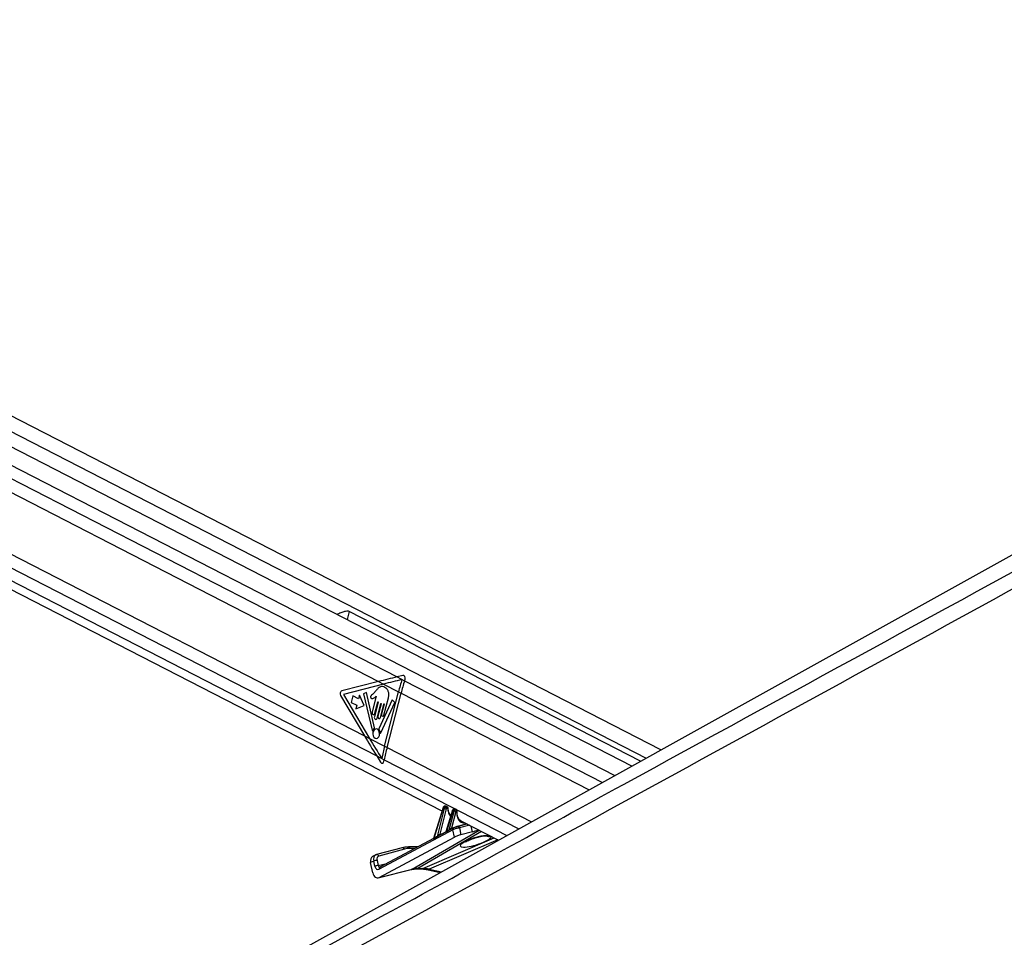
# Model space of a CAD drawing. Header units: millimetres. Extents: x 20 to 22981, y 40 to 19992.
# Tile 41 of 120: x 7612 to 8444, y 7129 to 7905. Entities that reach past the tile are written whole.
import ezdxf

# ---------------------------------------------------------------- set-up
doc = ezdxf.new("R2010")
doc.units = ezdxf.units.MM
doc.header["$LTSCALE"] = 2

msp = doc.modelspace()

# ---------------------------------------------------------------- linework, layer by layer
at = {"color": 7, "linetype": 'Continuous', "lineweight": 25}
for p, q in [((8153.66, 7287.66), (6952.67, 7904.86)), ((8129.24, 7274.09), (6938.61, 7885.97)), ((6923.57, 7773.2), (7968.68, 7236.12)), ((8941.41, 7725.21), (7181.83, 6747.85)), ((7183.64, 7721.39), (7915.04, 7345.51)), ((7176.98, 7672.86), (7903.1, 7299.7)), ((8136.54, 7278.14), (7890.22, 7404.73)), ((7935.63, 7350.64), (7930.77, 7349.45)), ((7915.04, 7345.51), (7884, 7337.61)), ((7919.34, 7343.31), (7885.38, 7334.66)), ((7915.04, 7345.51), (7919.34, 7343.31)), ((7919.34, 7343.31), (7931.94, 7336.83)), ((7930.77, 7349.45), (7937.07, 7346.21)), ((7937.07, 7346.21), (7937.45, 7347.41)), ((7882.98, 7333.65), (7903.1, 7299.7)), ((7885.38, 7334.66), (7907.41, 7297.49)), ((7893.24, 7333.52), (7891.8, 7327.91)), ((7898.11, 7331.01), (7893.24, 7333.52)), ((7898.91, 7334.12), (7898.11, 7331.01)), ((7903, 7325.33), (7898.91, 7334.12)), ((7904.79, 7336.31), (7902.28, 7335.09)), ((7902.28, 7335.09), (7909.74, 7304.36)), ((7911.76, 7306.37), (7904.79, 7336.31)), ((7913.32, 7338.22), (7910.57, 7335.19)), ((7920.15, 7290.94), (7931.94, 7336.83)), ((7922.31, 7289.83), (7934.1, 7335.72)), ((7931.94, 7336.83), (7934.1, 7335.72)), ((7891.8, 7327.91), (7896.67, 7325.41)), ((7896.67, 7325.41), (7895.87, 7322.31)), ((7895.87, 7322.31), (7903, 7325.33)), ((7913.15, 7333.15), (7909.74, 7319.89)), ((7914.73, 7328.01), (7911.58, 7315.76)), ((7912.02, 7318.72), (7914.44, 7328.15)), ((7913.86, 7314.59), (7917, 7326.84)), ((7917.29, 7326.69), (7914.61, 7316.26)), ((7926.47, 7329.96), (7915.37, 7305.6)), ((7916.6, 7315.23), (7919.48, 7326.47)), ((7917.05, 7302.12), (7928.77, 7327.86)), ((7919.77, 7326.33), (7917.66, 7318.1)), ((7919.65, 7317.08), (7923.42, 7331.76)), ((7928.77, 7327.86), (7926.47, 7329.96)), ((7903.1, 7299.7), (7907.41, 7297.49)), ((7907.41, 7297.49), (7920.15, 7290.94)), ((7920.15, 7290.94), (7922.31, 7289.83)), ((7913.5, 7282.62), (7916.8, 7277.35)), ((7913.5, 7282.62), (7919.89, 7279.34)), ((7919.63, 7278.08), (7919.89, 7279.34)), ((7969.58, 7239), (7961.41, 7212.79)), ((7969.84, 7238.74), (7961.77, 7212.85)), ((7964.9, 7214.63), (7970.91, 7238.18)), ((7972.29, 7237.84), (7966.84, 7216.5)), ((7970.91, 7238.18), (7969.84, 7238.74)), ((7971.64, 7240.15), (7971.02, 7240.15)), ((7971.26, 7240.09), (7972.31, 7239.55)), ((7971.88, 7240.09), (7971.26, 7240.09)), ((7972.94, 7239.55), (7971.88, 7240.09)), ((7977.66, 7236.76), (7971.98, 7218.55)), ((7973.26, 7239.47), (7972.2, 7240.02)), ((7972.31, 7239.55), (7972.94, 7239.55)), ((7977.91, 7236.49), (7972.4, 7218.81)), ((7973.37, 7238.3), (7972.74, 7238.3)), ((7974.87, 7220.17), (7978.91, 7235.98)), ((7980.28, 7235.64), (7976.72, 7221.72)), ((7978.91, 7235.98), (7977.91, 7236.49)), ((7979.37, 7237.91), (7979.09, 7237.91)), ((7979.33, 7237.85), (7980.31, 7237.35)), ((7979.61, 7237.85), (7979.33, 7237.85)), ((7980.59, 7237.35), (7979.61, 7237.85)), ((7980.91, 7237.27), (7979.94, 7237.77)), ((7980.31, 7237.35), (7980.59, 7237.35)), ((7981.02, 7236.1), (7980.74, 7236.1)), ((7984.13, 7228.18), (8016.57, 7211.51)), ((7977.94, 7220.18), (7915.57, 7186.88)), ((7971.82, 7218.33), (7966.91, 7215.71)), ((7978.43, 7221.86), (7976.4, 7220.77)), ((7979.26, 7213.95), (7977.94, 7220.18)), ((7978.43, 7221.86), (7978.63, 7221.93)), ((7981.56, 7223.08), (7981.31, 7222.98)), ((7989.97, 7225.18), (7981.56, 7223.08)), ((7983.38, 7221.79), (7984.6, 7216.04)), ((7994.49, 7218.51), (7984.6, 7216.04)), ((7915.6, 7179.97), (7979.26, 7213.95)), ((7961.4, 7212.76), (7916.06, 7188.56)), ((7935.09, 7205.07), (7913.41, 7199.19)), ((7936.94, 7203.8), (7915.27, 7197.92)), ((7948.32, 7205.78), (7940.48, 7205.78)), ((7911.07, 7193.81), (7908.41, 7192.5)), ((7910.27, 7183.74), (7908.41, 7192.5)), ((7912.72, 7198.93), (7910.05, 7197.61)), ((7912.01, 7189.39), (7911.07, 7193.81)), ((7913.21, 7199.12), (7913.41, 7199.19)), ((7913.85, 7194.38), (7914.78, 7189.97)), ((7914.85, 7179.68), (7942.7, 7186.64)), ((7915.6, 7179.97), (7943.45, 7186.93)), ((7916.06, 7188.56), (7916.04, 7188.55)), ((7946.84, 7187.13), (7951.18, 7187.13)), ((7948.24, 7187.47), (7952.58, 7187.47)), ((7955.8, 7186.6), (7967.17, 7184.07))]:
    msp.add_line(p, q, dxfattribs=at)
at = {"color": 8, "linetype": 'Continuous', "lineweight": 25}
for p, q in [((6940.81, 7897.75), (8141.32, 7280.8)), ((6943.37, 7867.99), (8114.71, 7266.02)), ((6943.84, 7856.64), (7930.77, 7349.45)), ((6935.06, 7785.45), (7913.5, 7282.62)), ((6929.17, 7777.89), (8023.64, 7215.44)), ((7890.22, 7404.73), (7888.45, 7397.84)), ((7937.07, 7346.21), (8104.33, 7260.26)), ((7934.1, 7335.72), (8093.09, 7254.01)), ((7922.31, 7289.83), (8044.51, 7227.03)), ((7919.89, 7279.34), (8033.54, 7220.94)), ((7976.72, 7221.72), (7989.59, 7225.37)), ((7943.45, 7186.93), (8000.19, 7219.92)), ((8002.24, 7218.87), (7948.24, 7187.47)), ((7966.84, 7216.5), (7970.19, 7217.46)), ((7992.24, 7224.01), (7983.38, 7221.79)), ((7994.49, 7218.51), (7993.46, 7223.38)), ((7952.58, 7187.47), (8012.95, 7213.36)), ((8015.92, 7211.84), (7957.85, 7186.93)), ((8001.41, 7214.85), (8001.22, 7214.58)), ((7945.8, 7204.44), (7941.82, 7204.44)), ((7914.78, 7189.97), (7922.15, 7191.81)), ((7943.45, 7186.93), (7942.7, 7186.64)), ((7957.85, 7186.93), (7968.18, 7184.63))]:
    msp.add_line(p, q, dxfattribs=at)
at = {"color": 7, "linetype": 'Continuous', "lineweight": 25, "flags": 128}
for points in [[(7914.44, 7328.15), (7914.47, 7328.23), (7914.52, 7328.27), (7914.58, 7328.29), (7914.64, 7328.28), (7914.69, 7328.24), (7914.72, 7328.17), (7914.74, 7328.09), (7914.73, 7328.01)], [(7917, 7326.84), (7917.03, 7326.91), (7917.08, 7326.96), (7917.14, 7326.98), (7917.2, 7326.97), (7917.25, 7326.92), (7917.28, 7326.86), (7917.3, 7326.77), (7917.29, 7326.69)], [(7919.48, 7326.47), (7919.51, 7326.55), (7919.56, 7326.59), (7919.62, 7326.61), (7919.68, 7326.6), (7919.73, 7326.56), (7919.76, 7326.49), (7919.78, 7326.41), (7919.77, 7326.33)], [(7909.74, 7319.89), (7909.67, 7319.23), (7909.79, 7318.58), (7910.06, 7318.05), (7910.47, 7317.7), (7910.94, 7317.6), (7911.39, 7317.76), (7911.77, 7318.15), (7912.02, 7318.72)], [(7917.66, 7318.1), (7917.59, 7317.53), (7917.69, 7316.96), (7917.94, 7316.49), (7918.29, 7316.18), (7918.7, 7316.09), (7919.1, 7316.23), (7919.43, 7316.58), (7919.65, 7317.08)], [(7911.58, 7315.76), (7911.51, 7315.1), (7911.62, 7314.45), (7911.9, 7313.92), (7912.3, 7313.57), (7912.77, 7313.47), (7913.23, 7313.63), (7913.61, 7314.02), (7913.86, 7314.59)], [(7914.61, 7316.26), (7914.54, 7315.68), (7914.64, 7315.11), (7914.89, 7314.64), (7915.24, 7314.34), (7915.65, 7314.25), (7916.05, 7314.39), (7916.38, 7314.73), (7916.6, 7315.23)], [(7909.74, 7304.36), (7909.78, 7304.26), (7909.83, 7304.18), (7909.9, 7304.12), (7909.97, 7304.09), (7910.05, 7304.09), (7910.13, 7304.12), (7910.2, 7304.18), (7910.25, 7304.26)], [(7912.11, 7297.58), (7913.22, 7297.34), (7914.31, 7297.71), (7915.22, 7298.66), (7915.81, 7300.02), (7915.98, 7301.59), (7915.71, 7303.14), (7915.04, 7304.43), (7914.08, 7305.25), (7912.96, 7305.49), (7911.87, 7305.11), (7910.96, 7304.17), (7910.38, 7302.81), (7910.21, 7301.23), (7910.48, 7299.69), (7911.14, 7298.4), (7912.11, 7297.58)], [(7916.52, 7302.27), (7916.55, 7302.15), (7916.6, 7302.06), (7916.67, 7301.98), (7916.75, 7301.94), (7916.83, 7301.94), (7916.92, 7301.97), (7916.99, 7302.03), (7917.05, 7302.12)], [(7971.64, 7240.15), (7971.75, 7240.14), (7971.88, 7240.09)], [(7979.33, 7237.85), (7979.2, 7237.9), (7979.09, 7237.91)], [(7979.61, 7237.85), (7979.48, 7237.9), (7979.37, 7237.91)], [(7940.01, 7205.67), (7940.28, 7205.76), (7940.48, 7205.78)]]:
    msp.add_lwpolyline(points, dxfattribs=at)
at = {"color": 8, "linetype": 'Continuous', "lineweight": 25, "flags": 128}
for points in [[(7969.58, 7239), (7969.58, 7238.99), (7969.59, 7238.94), (7969.64, 7238.88), (7969.72, 7238.81), (7969.84, 7238.74)], [(7971.02, 7240.15), (7971.13, 7240.14), (7971.26, 7240.09)], [(7973.63, 7237.97), (7973.76, 7238.03), (7973.86, 7238.1), (7973.92, 7238.18), (7973.95, 7238.26), (7973.95, 7238.28)], [(7977.91, 7236.49), (7977.8, 7236.57), (7977.72, 7236.63), (7977.67, 7236.7), (7977.66, 7236.75), (7977.66, 7236.76)], [(7981.28, 7235.7), (7981.4, 7235.74), (7981.5, 7235.78), (7981.57, 7235.84), (7981.6, 7235.9), (7981.6, 7235.9)], [(7948.24, 7187.47), (7947.43, 7187.19), (7946.86, 7187.13)], [(7952.58, 7187.47), (7951.77, 7187.19), (7951.18, 7187.13)]]:
    msp.add_lwpolyline(points, dxfattribs=at)
at = {"color": 7, "linetype": 'Continuous', "lineweight": 25}
for centre, radius, start, end in [((8148.8, 7281.07), 223.91, 162.82376, 165.58142), ((8151, 7279.95), 223.95, 162.7917, 165.58124), ((7885.27, 7335.17), 2.75, 117.6621, 213.6068), ((7913.98, 7302.49), 4.13, 124.98781, 154.62503), ((7911.3, 7306.24), 0.476, 310.19065, 15.92548), ((7915.86, 7305.38), 0.528, 155.66892, 215.11537), ((7910.85, 7301.66), 5.7, 6.08056, 36.71774), ((8129, 7237.24), 215.64, 165.57974, 168.42353), ((8131.13, 7236.14), 215.61, 165.57962, 168.44069), ((7972.63, 7242.14), 4.31, 246.59175, 265.44482), ((7971.66, 7238.62), 1.13, 343.43777, 54.66482), ((7972.28, 7238.62), 1.13, 343.43777, 54.66482), ((7980.62, 7239.94), 4.31, 246.59175, 265.44482), ((7979.65, 7236.42), 1.13, 343.43777, 54.66482), ((7979.93, 7236.42), 1.13, 343.43777, 54.66482), ((7971.97, 7218.67), 0.451, 333.74702, 18.01815), ((7974.45, 7220.03), 0.439, 330.91106, 18.38165), ((7961.28, 7212.7), 0.511, 346.74765, 16.84113), ((7964.43, 7214.48), 0.492, 342.71046, 17.1073), ((7939.95, 7186.12), 19.54, 89.80965, 105.01266), ((7941.75, 7185.87), 18.57, 89.80965, 105.01266), ((7913.71, 7188.05), 6.33, 88.77676, 114.594), ((7914.65, 7183.63), 6.33, 88.77676, 114.594)]:
    msp.add_arc(centre, radius, start, end, dxfattribs=at)
at = {"color": 8, "linetype": 'Continuous', "lineweight": 25}
for centre, radius, start, end in [((7977.37, 7221.68), 0.94, 186.50511, 229.71126), ((7977.37, 7221.65), 0.648, 174.1659, 237.87307), ((7979.26, 7220.7), 1.42, 125.67832, 201.53441), ((7981.75, 7221.42), 1.67, 12.98825, 96.73819), ((7967.41, 7216.42), 0.641, 175.75342, 246.91848), ((7967.44, 7216.43), 0.61, 172.86999, 247.5642), ((8008.27, 7222.58), 8.01, 251.77026, 283.62222), ((7935.31, 7203.4), 1.68, 13.70323, 97.57357), ((7940.26, 7204.23), 1.57, 7.69636, 82.06205), ((7913.63, 7197.52), 1.68, 13.70323, 97.57357), ((7916.89, 7187.4), 1.42, 125.67832, 201.53441), ((7956.39, 7189.47), 2.93, 258.50793, 299.8154)]:
    msp.add_arc(centre, radius, start, end, dxfattribs=at)
at = {"color": 7, "linetype": 'Continuous', "lineweight": 25}
for centre, major_axis, ratio, start_param, end_param in [((7935.83, 7348.25), (0.24, 2.43), 0.720739, 4.433768, 6.531266), ((8028.18, 7345.51), (248.67, 50.74), 0.09907, 1.952997, 2.02281), ((8032.47, 7343.31), (248.67, 50.74), 0.09907, 1.953804, 2.02281), ((8016.24, 7299.7), (-166.64, 238.67), 0.326868, 1.346416, 1.416229), ((8020.55, 7297.49), (-166.64, 238.67), 0.326868, 1.346416, 1.415814), ((7918.01, 7278.91), (-0.21, 2.43), 0.687394, 2.207726, 4.303128), ((7970.89, 7238.69), (0.71, 1.32), 0.661696, 0.338804, 1.874694), ((7971.96, 7238.13), (0.67, 1.34), 0.667317, 0.319213, 1.855102), ((7971.51, 7238.69), (0.71, 1.32), 0.661696, 0.009689, 0.338804), ((7972.63, 7237.82), (0.208, 0.455), 0.672272, 0.298807, 1.834697), ((7973.26, 7237.82), (0.208, 0.455), 0.672272, 5.317759, 6.581993), ((7978.96, 7236.45), (0.71, 1.32), 0.661696, 0.338804, 1.874694), ((7979.96, 7235.93), (0.67, 1.34), 0.667317, 0.319213, 1.855102), ((7980.63, 7235.63), (0.208, 0.455), 0.672272, 0.298807, 1.834697), ((7980.91, 7235.63), (0.208, 0.455), 0.672272, 5.171887, 6.581993), ((7989.4, 7237.84), (4.54, 10.03), 0.672894, 3.074137, 3.108444), ((8022.39, 7243.06), (74.14, 38.79), 0.022366, 2.255297, 2.299446), ((8022.74, 7243.04), (74.5, 38.78), 0.027868, 2.254011, 2.29816), ((7975.76, 7220.88), (1.24, 0.89), 0.144774, 0.585078, 0.894613), ((7980.72, 7220.43), (3.84, 1.17), 0.194378, 0.747924, 2.319876), ((7979.98, 7222.27), (1.89, 0.75), 0.122774, 0.743964, 2.315916), ((8001.12, 7222.05), (9.43, 3.74), 0.122774, 3.885557, 4.513024), ((8022.74, 7243.04), (74.5, 38.78), 0.027868, 2.445054, 2.514888), ((8022.39, 7243.06), (74.14, 38.79), 0.022366, 2.44634, 2.516174), ((7965.87, 7215.66), (1.24, 0.89), 0.144774, 0.585078, 0.670276), ((7981.95, 7214.63), (3.77, 1.5), 0.122774, 0.743964, 2.315916), ((7912.71, 7192.23), (-2.66, 5.38), 0.6676, 0.000138, 1.206424), ((7915.38, 7193.55), (-2.66, 5.38), 0.667892, 6.152992, 6.281742), ((7916.71, 7194.21), (-1.77, 3.59), 0.6676, 6.153038, 7.48961), ((7914.27, 7185.71), (0.23, 6.12), 0.682424, 1.925279, 3.520826), ((7914.68, 7190.71), (0.16, 4.08), 0.682424, 1.925279, 3.520826), ((7957.56, 7149.7), (-17.75, 35.91), 0.659686, 5.960635, 6.13695), ((7961.9, 7149.7), (-18.43, 35.57), 0.689401, 5.771187, 5.947502)]:
    msp.add_ellipse(centre, major_axis=major_axis, ratio=ratio, start_param=start_param, end_param=end_param, dxfattribs=at)
at = {"color": 8, "linetype": 'Continuous', "lineweight": 25}
for centre, major_axis, ratio, start_param, end_param in [((7972.58, 7238.13), (0.67, 1.34), 0.667317, 6.276557, 6.602398), ((7982.51, 7241.42), (5, 10.92), 0.672272, 2.176166, 2.920481), ((7979.24, 7236.45), (0.71, 1.32), 0.661696, 0.009689, 0.338804), ((7980.24, 7235.93), (0.67, 1.34), 0.667317, 6.270556, 6.602398), ((7990.07, 7237.53), (5, 10.92), 0.672272, 2.030294, 3.515481), ((7997.31, 7210.62), (13.1, 4.08), 0.221676, 1.184157, 6.272069), ((7915.38, 7193.55), (-2.66, 5.38), 0.667892, 6.281742, 7.489564), ((7916.12, 7190.62), (0.48, 2.09), 0.596841, 2.023242, 3.435581)]:
    msp.add_ellipse(centre, major_axis=major_axis, ratio=ratio, start_param=start_param, end_param=end_param, dxfattribs=at)
at = {"color": 7, "linetype": 'Continuous', "lineweight": 25}
for points, knots in [([(9018.44, 7736.15), (9004.86, 7728.61), (8922.62, 7682.94), (8771.2, 7599.42), (8495.11, 7447.73), (8011.15, 7182.77), (7478.52, 6891.83), (7084.19, 6676.57), (6966.76, 6612.47)], [0, 0, 0, 0, 0.0199849, 0.1210519, 0.2221195, 0.4242559, 0.8285467, 1, 1, 1, 1]), ([(7890.22, 7404.73), (7889.83, 7404.86), (7888.94, 7405.16), (7886.78, 7404.82), (7883.97, 7403.85), (7881.39, 7402.83), (7880.16, 7402.3), (7879.95, 7402.21)], [0, 0, 0, 0, 0.135465, 0.317236, 0.617583, 0.933165, 1, 1, 1, 1]), ([(7910.57, 7335.19), (7910.08, 7334.75), (7909.47, 7334.21), (7908.71, 7333.59), (7908.43, 7333.07), (7908.33, 7332.55), (7908.37, 7332.13), (7908.53, 7331.69), (7908.95, 7331.28), (7909.35, 7331.24), (7909.55, 7331.23)], [0, 0, 0, 0, 0.369532, 0.462234, 0.557841, 0.653711, 0.700172, 0.747002, 0.872845, 1, 1, 1, 1]), ([(7923.42, 7331.76), (7923.61, 7332.69), (7923.98, 7334.48), (7923.46, 7337.27), (7922.16, 7339.36), (7920.42, 7340.65), (7918.54, 7341.34), (7916.56, 7341.22), (7914.82, 7339.93), (7913.82, 7338.79), (7913.32, 7338.22)], [0, 0, 0, 0, 0.13106, 0.251024, 0.376916, 0.501355, 0.627161, 0.75065, 0.875357, 1, 1, 1, 1]), ([(7909.55, 7331.23), (7909.99, 7331.27), (7910.8, 7331.34), (7911.51, 7331.88), (7911.83, 7332.13)], [0, 0, 0, 0, 0.5468478, 1, 1, 1, 1]), ([(7911.83, 7332.13), (7912.01, 7332.33), (7912.36, 7332.72), (7912.75, 7333.01), (7912.94, 7333.15)], [0, 0, 0, 0, 0.519147, 1, 1, 1, 1]), ([(7912.94, 7333.15), (7912.98, 7333.16), (7913.04, 7333.18), (7913.11, 7333.16), (7913.15, 7333.15), (7913.15, 7333.15)], [0, 0, 0, 0, 0.51399, 0.984901, 1, 1, 1, 1]), ([(7971.02, 7240.15), (7970.85, 7240.13), (7970.54, 7240.1), (7970.12, 7239.84), (7969.78, 7239.48), (7969.65, 7239.16), (7969.58, 7239)], [0, 0, 0, 0, 0.257667, 0.483295, 0.741891, 1, 1, 1, 1]), ([(7972.19, 7240), (7972.09, 7240.05), (7971.91, 7240.14), (7971.72, 7240.15), (7971.64, 7240.15)], [0, 0, 0, 0, 0.58134, 1, 1, 1, 1]), ([(7973.95, 7238.28), (7973.94, 7238.43), (7973.92, 7238.73), (7973.7, 7239.13), (7973.45, 7239.39), (7973.28, 7239.45), (7973.25, 7239.46)], [0, 0, 0, 0, 0.2913595, 0.6175306, 0.9310639, 1, 1, 1, 1]), ([(7974.31, 7235.57), (7974.31, 7235.58), (7974.07, 7236.15), (7973.99, 7237.12), (7973.96, 7238.07), (7973.95, 7238.28)], [0, 0, 0, 0, 0.010555, 0.772842, 1, 1, 1, 1]), ([(7976.23, 7232.36), (7975.81, 7232.78), (7974.99, 7233.6), (7974.54, 7234.92), (7974.31, 7235.57)], [0, 0, 0, 0, 0.510961, 1, 1, 1, 1]), ([(7979.09, 7237.91), (7978.93, 7237.89), (7978.61, 7237.85), (7978.2, 7237.6), (7977.85, 7237.24), (7977.72, 7236.92), (7977.66, 7236.76)], [0, 0, 0, 0, 0.257667, 0.483295, 0.741891, 1, 1, 1, 1]), ([(7979.93, 7237.76), (7979.88, 7237.79), (7979.72, 7237.89), (7979.52, 7237.9), (7979.37, 7237.91)], [0, 0, 0, 0, 0.278132, 1, 1, 1, 1]), ([(7981.6, 7235.9), (7981.6, 7236.05), (7981.61, 7236.37), (7981.43, 7236.81), (7981.18, 7237.13), (7980.98, 7237.22), (7980.91, 7237.25)], [0, 0, 0, 0, 0.277947, 0.576835, 0.860205, 1, 1, 1, 1]), ([(7981.91, 7231.57), (7981.9, 7231.57), (7981.64, 7232.17), (7981.48, 7233.65), (7981.56, 7235.18), (7981.6, 7235.9)], [0, 0, 0, 0, 0.005398, 0.530576, 1, 1, 1, 1]), ([(7984.46, 7228.09), (7984.26, 7228.19), (7983.56, 7228.53), (7982.63, 7229.65), (7982.15, 7230.94), (7981.91, 7231.57)], [0, 0, 0, 0, 0.168648, 0.592688, 1, 1, 1, 1]), ([(7971.97, 7218.55), (7971.97, 7218.53), (7971.95, 7218.47), (7971.9, 7218.4), (7971.85, 7218.34), (7971.82, 7218.32), (7971.82, 7218.32), (7971.82, 7218.32)], [0, 0, 0, 0, 0.13108, 0.419771, 0.684249, 0.960663, 1, 1, 1, 1]), ([(7976.4, 7220.77), (7976.35, 7220.74), (7975.97, 7220.55), (7975.45, 7220.18), (7975.02, 7219.92), (7974.84, 7219.82)], [0, 0, 0, 0, 0.090392, 0.62319, 1, 1, 1, 1]), ([(7974.87, 7220.17), (7975.01, 7220.3), (7975.35, 7220.63), (7975.82, 7221.11), (7976.23, 7221.45), (7976.4, 7221.55), (7976.44, 7221.58)], [0, 0, 0, 0, 0.292266, 0.728618, 0.93734, 1, 1, 1, 1]), ([(7961.41, 7212.8), (7961.4, 7212.78), (7961.39, 7212.74), (7961.39, 7212.75), (7961.39, 7212.75)], [0, 0, 0, 0, 0.326364, 1, 1, 1, 1]), ([(7964.9, 7214.63), (7965.04, 7214.77), (7965.42, 7215.16), (7965.91, 7215.75), (7966.38, 7216.21), (7966.62, 7216.39), (7966.74, 7216.46), (7966.77, 7216.47)], [0, 0, 0, 0, 0.238952, 0.674689, 0.839878, 0.957161, 1, 1, 1, 1]), ([(7966.92, 7215.7), (7966.89, 7215.69), (7966.72, 7215.61), (7966.19, 7215.26), (7965.55, 7214.75), (7965.08, 7214.45), (7964.9, 7214.34)], [0, 0, 0, 0, 0.035802, 0.220849, 0.71191, 1, 1, 1, 1]), ([(7988.61, 7209.81), (7988.63, 7209.83), (7988.69, 7209.87), (7989.29, 7210.28), (7990.38, 7210.88), (7992.03, 7211.65), (7994.16, 7212.52), (7996.62, 7213.37), (7999.03, 7214.08), (8000.57, 7214.43), (8001.23, 7214.58)], [0, 0, 0, 0, 0.076208, 0.177577, 0.299344, 0.439915, 0.592317, 0.746908, 0.892044, 1, 1, 1, 1]), ([(8001.22, 7214.57), (8001.74, 7214.68), (8002.88, 7214.91), (8004.35, 7215.09), (8005.38, 7215.14), (8005.86, 7215.12), (8005.82, 7215.12), (8005.81, 7215.12)], [0, 0, 0, 0, 0.228039, 0.505829, 0.739665, 0.924828, 1, 1, 1, 1]), ([(7942.7, 7186.64), (7943.02, 7186.71), (7944.33, 7187.02), (7945.76, 7187.08), (7946.84, 7187.13)], [0, 0, 0, 0, 0.2497505, 1, 1, 1, 1]), ([(7951.18, 7187.13), (7951.55, 7187.12), (7952.91, 7187.1), (7954.47, 7186.89), (7955.68, 7186.63), (7955.8, 7186.6)], [0, 0, 0, 0, 0.249614, 0.920604, 1, 1, 1, 1]), ([(6938.01, 6612.47), (7144.91, 6725.32), (7472.34, 6903.93), (7799.91, 7082.69), (7920.49, 7148.5)], [0, 0, 0, 0, 0.631887, 1, 1, 1, 1])]:
    msp.add_open_spline(points, degree=3, knots=knots, dxfattribs=at)
at = {"color": 8, "linetype": 'Continuous', "lineweight": 25}
for points, knots in [([(7920.49, 7148.5), (7987.69, 7185.17), (8193.47, 7297.46), (8468.71, 7447.75), (8746.29, 7599.43), (8898.98, 7682.95), (8982.39, 7728.61), (8996.16, 7736.15)], [0, 0, 0, 0, 0.18768, 0.574712, 0.768228, 0.961746, 1, 1, 1, 1]), ([(7972.37, 7218.47), (7972.29, 7218.43), (7972.12, 7218.34), (7971.9, 7218.26), (7971.77, 7218.26), (7971.75, 7218.3), (7971.81, 7218.32), (7971.82, 7218.32)], [0, 0, 0, 0, 0.228872, 0.468172, 0.721083, 0.970667, 1, 1, 1, 1]), ([(7971.98, 7218.55), (7971.98, 7218.54), (7971.97, 7218.54), (7971.98, 7218.53), (7972.01, 7218.53), (7972.09, 7218.57), (7972.21, 7218.65), (7972.34, 7218.75), (7972.4, 7218.81)], [0, 0, 0, 0, 0.03532, 0.097314, 0.331926, 0.402116, 0.698677, 1, 1, 1, 1]), ([(7961.77, 7212.59), (7961.69, 7212.54), (7961.54, 7212.47), (7961.36, 7212.43), (7961.25, 7212.48), (7961.23, 7212.59), (7961.31, 7212.68), (7961.37, 7212.74), (7961.39, 7212.75), (7961.39, 7212.75)], [0, 0, 0, 0, 0.207939, 0.383545, 0.548006, 0.740454, 0.953491, 0.991906, 1, 1, 1, 1]), ([(7961.41, 7212.79), (7961.4, 7212.76), (7961.39, 7212.69), (7961.43, 7212.67), (7961.49, 7212.66), (7961.54, 7212.68), (7961.64, 7212.74), (7961.7, 7212.8), (7961.77, 7212.85)], [0, 0, 0, 0, 0.2365117, 0.429244, 0.4563101, 0.660642, 0.6943879, 1, 1, 1, 1]), ([(8001.41, 7214.85), (8001.82, 7214.93), (8003.24, 7215.22), (8005.58, 7215.53), (8007.85, 7215.65), (8008.69, 7215.46), (8009, 7215.4)], [0, 0, 0, 0, 0.13249, 0.451453, 0.792789, 1, 1, 1, 1])]:
    msp.add_open_spline(points, degree=3, knots=knots, dxfattribs=at)

doc.saveas('drawing.dxf')
